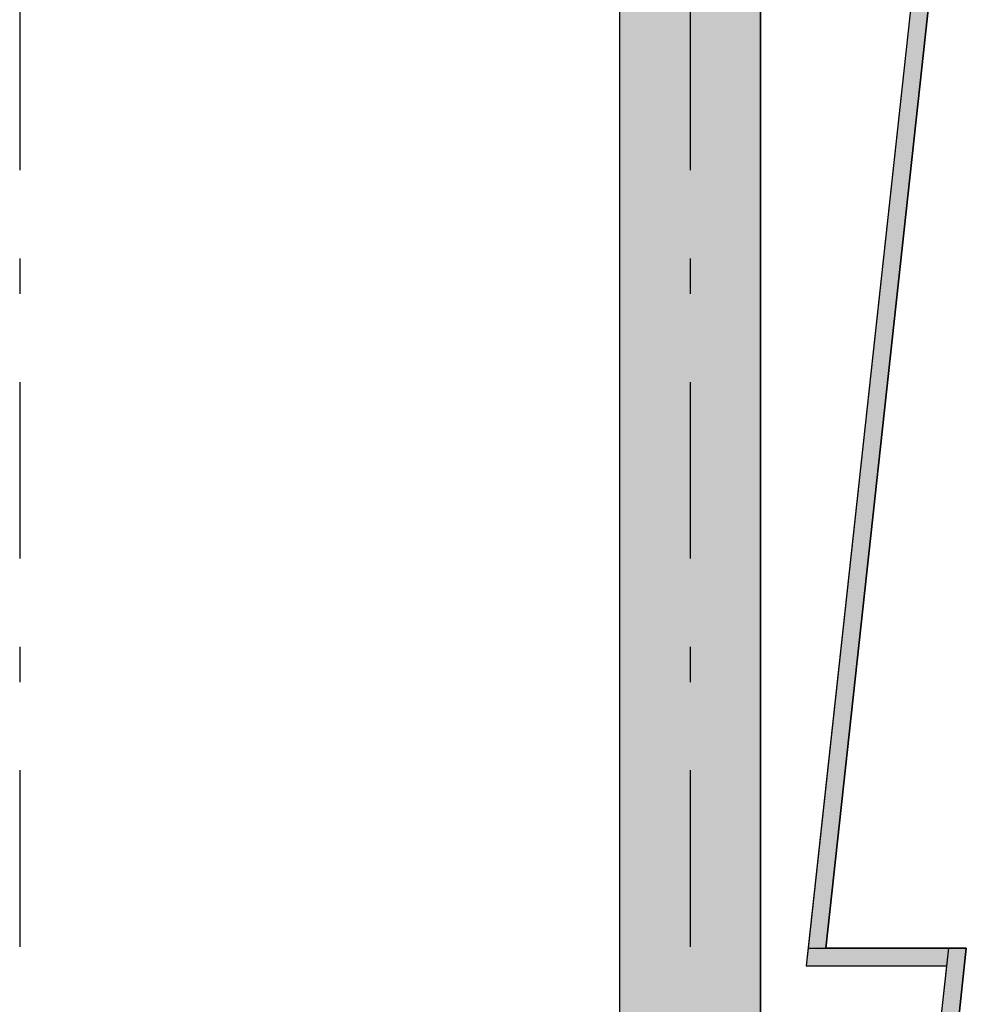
# Model space of a CAD drawing. Extents: x 2 to 87, y -108 to 11.
# Tile 128 of 256: x 31.23 to 33.91, y -59.67 to -56.88. Entities that reach past the tile are written whole.
import ezdxf

# ---------------------------------------------------------------- set-up
doc = ezdxf.new("R2010")
doc.units = 0
doc.header["$MEASUREMENT"] = 0
doc.linetypes.add('DASHDOT', pattern=[1, 0.5, -0.25, 0, -0.25])
for name, color, linetype in [('2', 7, 'CONTINUOUS'), ('25', 7, 'CONTINUOUS'), ('5', 7, 'CONTINUOUS'), ('6', 7, 'CONTINUOUS')]:
    doc.layers.add(name, color=color, linetype=linetype)

msp = doc.modelspace()

# ---------------------------------------------------------------- linework, layer by layer
at = {"layer": '2', "color": 62, "linetype": 'Continuous'}
for p, q in [((33.3276, -63.9324), (33.3276, -54.5713)), ((32.9276, -55.3775), (32.9276, -63.6775))]:
    msp.add_line(p, q, dxfattribs=at)
at = {"layer": '25', "color": 62, "linetype": 'Continuous'}
for p, q in [((32.9276, -54.1075), (32.9276, -63.7775)), ((33.3276, -54.1075), (33.3276, -63.7775)), ((33.8565, -55.8929), (33.4624, -59.5115)), ((33.9068, -55.8929), (33.5127, -59.5115)), ((33.4624, -59.5115), (33.4569, -59.5615)), ((33.4624, -59.5115), (33.8604, -59.5115)), ((33.4624, -59.5115), (33.5127, -59.5115)), ((33.8604, -59.5115), (33.4638, -63.1275)), ((33.9107, -59.5115), (33.5141, -63.1275)), ((33.8604, -59.5115), (33.8549, -59.5615)), ((33.8604, -59.5115), (33.9107, -59.5115)), ((33.4569, -59.5615), (33.8549, -59.5615))]:
    msp.add_line(p, q, dxfattribs=at)
for points in [[(32.9276, -54.1075), (32.9276, -63.7775), (33.3276, -63.7775)], [(32.9276, -54.1075), (33.3276, -54.1075), (33.3276, -63.7775)], [(33.8565, -55.8929), (33.4624, -59.5115), (33.5127, -59.5115)], [(33.8565, -55.8929), (33.9068, -55.8929), (33.5127, -59.5115)], [(33.4624, -59.5115), (33.4569, -59.5615), (33.8549, -59.5615)], [(33.4624, -59.5115), (33.4624, -59.5115), (33.8604, -59.5115)], [(33.4624, -59.5115), (33.8604, -59.5115), (33.8549, -59.5615)], [(33.4624, -59.5115), (33.4624, -59.5115), (33.5127, -59.5115)], [(33.8604, -59.5115), (33.4638, -63.1275), (33.5141, -63.1275)], [(33.8604, -59.5115), (33.9107, -59.5115), (33.5141, -63.1275)], [(33.8604, -59.5115), (33.8604, -59.5115), (33.9107, -59.5115)], [(33.4569, -59.5615), (33.4569, -59.5615), (33.8549, -59.5615)]]:
    msp.add_solid(points, dxfattribs=at)
at = {"layer": '5', "color": 7, "linetype": 'DASHDOT'}
for p, q in [((31.2276, -7.3075), (31.2276, -96.5075)), ((33.1276, -7.3075), (33.1276, -96.5075))]:
    msp.add_line(p, q, dxfattribs=at)
at = {"layer": '6', "color": 62, "linetype": 'Continuous'}
for p, q in [((33.5127, -59.5115), (33.9068, -55.8929)), ((33.8511, -55.9429), (33.4569, -59.5615)), ((33.9107, -59.5115), (33.5127, -59.5115)), ((33.5141, -63.1275), (33.9107, -59.5115)), ((33.4569, -59.5615), (33.8549, -59.5615)), ((33.8549, -59.5615), (33.4583, -63.1775))]:
    msp.add_line(p, q, dxfattribs=at)

doc.saveas('drawing.dxf')
